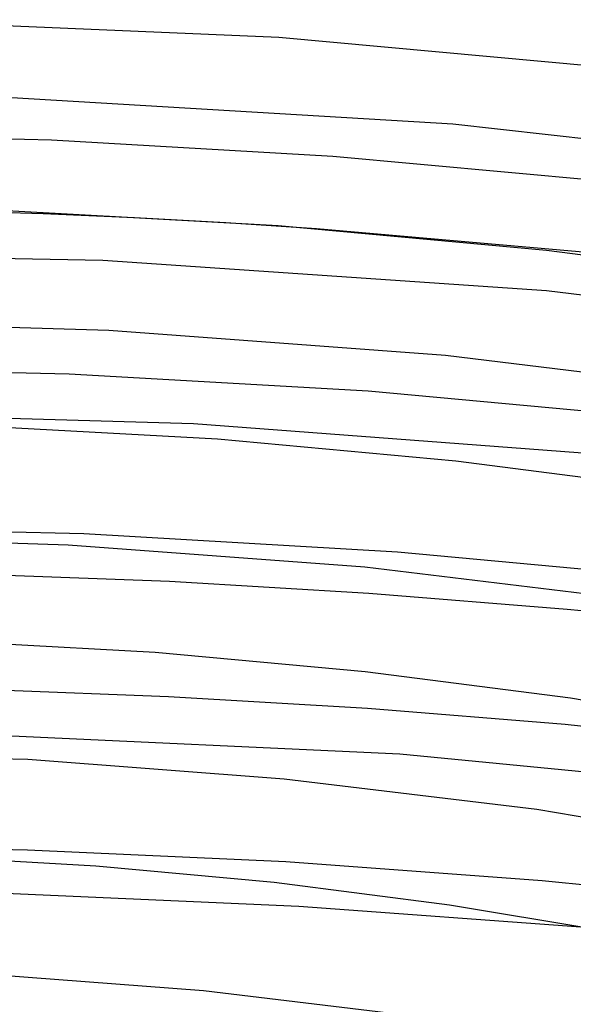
# Model space of a CAD drawing. Header units: millimetres. Extents: x -247 to 247, y -141 to 230.
# Tile 69 of 99: x 11 to 30, y 196 to 230. Entities that reach past the tile are written whole.
import ezdxf

# ---------------------------------------------------------------- set-up
doc = ezdxf.new("R2010")
doc.units = ezdxf.units.MM
doc.layers.add('HIDDEN', color=7, linetype='Continuous')
doc.layers.add('THICK', color=7, linetype='Continuous')

msp = doc.modelspace()

# ---------------------------------------------------------------- linework, layer by layer
at = {"layer": 'HIDDEN'}
for p, q in [((25.838, 226.47), (10.486, 227.392)), ((40.88, 224.782), (25.838, 226.47)), ((11.576, 223.349), (8.388, 223.455)), ((14.758, 223.21), (11.576, 223.349)), ((17.933, 223.036), (14.758, 223.21)), ((21.096, 222.829), (17.933, 223.036)), ((13.657, 221.73), (-1.943, 222.022)), ((29.101, 220.668), (13.657, 221.73)), ((44.207, 218.852), (29.101, 220.668)), ((12.99, 212.219), (1.996, 212.478)), ((23.909, 211.583), (12.99, 212.219)), ((34.691, 210.575), (23.909, 211.583)), ((15.941, 206.551), (8.975, 206.817)), ((22.873, 206.138), (15.941, 206.551)), ((29.756, 205.579), (22.873, 206.138)), ((36.57, 204.875), (29.756, 205.579)), ((23.995, 204.547), (7.587, 205.311)), ((40.145, 202.999), (23.995, 204.547)), ((20.477, 199.25), (10.26, 199.701)), ((30.608, 198.502), (20.477, 199.25))]:
    msp.add_line(p, q, dxfattribs=at)
at = {"layer": 'THICK'}
for p, q in [((19.782, 229.493), (5.113, 230.109)), ((34.228, 228.16), (19.782, 229.493)), ((11.866, 225.913), (2, 226.146)), ((21.668, 225.35), (11.866, 225.913)), ((31.353, 224.461), (21.668, 225.35)), ((19.763, 222.931), (10.312, 223.457)), ((29.1, 222.078), (19.763, 222.931)), ((30.508, 222.01), (21.096, 222.829)), ((38.27, 220.905), (29.1, 222.078)), ((13.86, 219.293), (2, 219.645)), ((25.587, 218.42), (13.86, 219.293)), ((37.128, 217.027), (25.587, 218.42)), ((12.483, 217.776), (2, 218.022)), ((22.898, 217.178), (12.483, 217.776)), ((33.186, 216.231), (22.898, 217.178)), ((16.813, 216.045), (2, 216.478)), ((17.646, 215.506), (9.251, 215.975)), ((31.464, 214.936), (16.813, 216.045)), ((25.941, 214.746), (17.646, 215.506)), ((34.088, 213.702), (25.941, 214.746)), ((12.449, 211.826), (2, 212.144)), ((22.782, 211.052), (12.449, 211.826)), ((15.975, 210.554), (8.994, 210.818)), ((32.947, 209.824), (22.782, 211.052)), ((22.915, 210.145), (15.975, 210.554)), ((29.817, 209.59), (22.915, 210.145)), ((36.655, 208.891), (29.817, 209.59)), ((15.474, 208.085), (7.866, 208.506)), ((22.784, 207.414), (15.474, 208.085)), ((29.942, 206.494), (22.784, 207.414)), ((36.884, 205.341), (29.942, 206.494)), ((11.038, 204.359), (2, 204.643)), ((19.973, 203.684), (11.038, 204.359)), ((28.761, 202.623), (19.973, 203.684)), ((36.906, 201.267), (28.761, 202.623)), ((11.032, 201.215), (2, 201.39)), ((20.026, 200.798), (11.032, 201.215)), ((13.413, 200.656), (7.128, 201.013)), ((28.949, 200.143), (20.026, 200.798)), ((19.623, 200.082), (13.413, 200.656)), ((37.771, 199.251), (28.949, 200.143)), ((25.722, 199.297), (19.623, 200.082)), ((31.677, 198.308), (25.722, 199.297)), ((17.161, 196.317), (9.624, 196.892)), ((24.57, 195.422), (17.161, 196.317))]:
    msp.add_line(p, q, dxfattribs=at)

doc.saveas('drawing.dxf')
